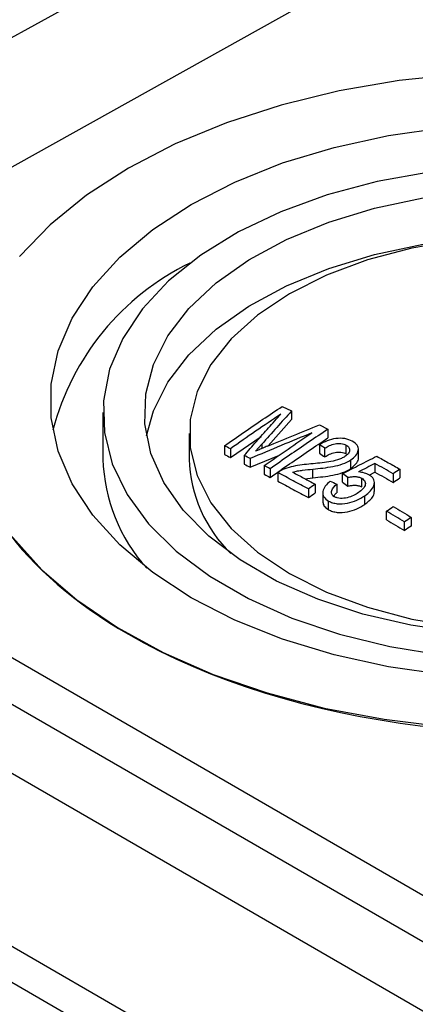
# Model space of a CAD drawing. Header units: millimetres. Extents: x 25 to 1092, y 25 to 838.
# Tile 34 of 46: x 989 to 1000, y 759 to 786. Entities that reach past the tile are written whole.
import ezdxf

# ---------------------------------------------------------------- set-up
doc = ezdxf.new("R2010")
doc.units = ezdxf.units.MM
doc.header["$LTSCALE"] = 4

msp = doc.modelspace()

# ---------------------------------------------------------------- linework, layer by layer
for p, q in [((996.632, 790.316), (971.377, 776.448)), ((1002.046, 789.734), (976.372, 775.431)), ((1038.951, 739.305), (976.372, 775.431)), ((991.177, 775.304), (991.177, 773.994)), ((996.248, 775.48), (996.514, 775.351)), ((996.514, 775.351), (996.514, 775.106)), ((1037.162, 739.024), (974.583, 775.15)), ((995.851, 774.365), (996.514, 775.106)), ((997.302, 774.957), (997.543, 774.834)), ((993.618, 774.712), (993.618, 773.994)), ((997.543, 774.834), (997.543, 774.589)), ((994.783, 774.038), (995.655, 774.634)), ((995.675, 774.412), (995.496, 774.212)), ((995.675, 774.412), (995.675, 774.29)), ((997.309, 774.401), (997.309, 774.156)), ((998.057, 774.143), (998.057, 774.388)), ((1035.28, 738.152), (972.742, 774.255)), ((994.614, 774.365), (994.614, 774.12)), ((994.783, 774.283), (994.783, 774.038)), ((995.172, 774.092), (995.172, 773.847)), ((995.346, 773.76), (996.175, 774.106)), ((997.458, 774.053), (997.458, 774.298)), ((998.407, 774.03), (998.407, 774.277)), ((995.346, 774.005), (995.346, 773.76)), ((998.189, 773.725), (998.189, 773.97)), ((998.874, 773.867), (998.874, 773.622)), ((995.739, 773.807), (995.739, 773.562)), ((995.908, 773.719), (995.908, 773.474)), ((996.121, 773.609), (996.121, 773.364)), ((997.115, 773.462), (997.115, 773.707)), ((997.958, 773.335), (997.958, 773.58)), ((998.712, 773.54), (998.874, 773.622)), ((999.39, 773.578), (999.39, 773.333)), ((999.581, 773.704), (999.581, 773.459)), ((996.887, 773.438), (997.115, 773.462)), ((997.182, 773.28), (997.182, 773.035)), ((997.798, 773.286), (997.798, 773.041)), ((998.103, 773.225), (998.103, 773.47)), ((998.498, 773.205), (998.498, 773.45)), ((998.856, 773.074), (998.856, 773.321)), ((996.991, 773.147), (996.991, 772.902)), ((997.397, 773.052), (997.397, 772.806)), ((997.561, 772.561), (997.561, 772.806)), ((998.588, 772.71), (998.588, 772.955)), ((999.199, 772.271), (999.199, 772.516)), ((999.708, 771.969), (999.708, 772.214)), ((999.899, 772.345), (999.899, 772.1)), ((1031.194, 735.628), (968.655, 771.731)), ((1030.515, 735.004), (967.976, 771.106))]:
    msp.add_line(p, q)
at = {"flags": 128}
for points in [[(1001.309, 784.87), (999.56, 784.687), (997.857, 784.395), (996.22, 783.996), (994.669, 783.495), (993.223, 782.899), (991.899, 782.215)], [(1000.849, 767.898), (999.253, 768.125), (997.715, 768.462), (996.259, 768.903), (994.905, 769.442), (993.675, 770.072), (992.584, 770.783), (991.65, 771.564), (990.886, 772.404), (990.303, 773.292), (989.909, 774.214), (989.711, 775.156), (989.711, 776.106), (989.909, 777.048), (990.303, 777.97), (990.886, 778.857), (991.65, 779.698), (992.584, 780.479), (993.675, 781.19), (994.905, 781.819), (996.259, 782.359), (997.715, 782.8), (999.253, 783.136), (1000.849, 783.364)], [(991.899, 782.215), (990.714, 781.45), (989.681, 780.616), (988.814, 779.72)], [(1000.416, 782.103), (998.934, 781.834), (997.523, 781.458), (996.207, 780.981), (995.008, 780.411), (993.945, 779.756), (993.036, 779.029), (992.295, 778.24), (991.735, 777.403), (991.365, 776.532), (991.191, 775.641), (991.216, 774.744), (991.44, 773.856), (991.858, 772.992), (992.464, 772.166), (993.248, 771.392), (994.197, 770.681), (995.296, 770.047), (996.526, 769.499), (997.868, 769.046), (999.299, 768.697), (1000.795, 768.455)], [(1001.302, 769.087), (999.884, 769.296), (998.527, 769.613), (997.256, 770.031), (996.092, 770.544), (995.058, 771.141), (994.17, 771.813), (993.445, 772.547), (992.897, 773.33), (992.534, 774.148), (992.363, 774.987), (992.387, 775.832), (992.607, 776.667), (993.017, 777.478), (993.61, 778.25), (994.377, 778.97), (995.303, 779.624), (996.372, 780.201), (997.564, 780.691), (998.859, 781.084), (1000.234, 781.375)], [(992.408, 774.649), (992.607, 775.357), (993.017, 776.168), (993.61, 776.94), (994.377, 777.659), (995.303, 778.313), (996.372, 778.891), (997.564, 779.38), (998.859, 779.774), (1000.234, 780.064), (1001.663, 780.246), (1003.121, 780.317), (1004.582, 780.274), (1006.021, 780.12), (1007.411, 779.856), (1008.728, 779.488), (1009.949, 779.022), (1011.05, 778.465)], [(1001.245, 780.176), (999.919, 779.951), (998.662, 779.619), (997.499, 779.188), (996.455, 778.666), (995.55, 778.063), (994.802, 777.391), (994.228, 776.666), (993.839, 775.9), (993.642, 775.111), (993.642, 774.313), (993.839, 773.523), (994.228, 772.758), (994.802, 772.032), (995.55, 771.361), (996.455, 770.758), (997.499, 770.235), (998.662, 769.804), (999.919, 769.472), (1001.245, 769.248)], [(988.625, 771.774), (989.449, 770.865), (990.441, 770.014), (991.589, 769.231), (992.88, 768.526), (994.297, 767.907), (995.824, 767.382), (997.441, 766.957), (999.13, 766.637), (1000.869, 766.427)]]:
    msp.add_lwpolyline(points, dxfattribs=at)
for centre, radius, start, end in [((996.828, 772.957), 7.307, 115.9057, 165.2896), ((995.92, 774.109), 4.744, 181.396, 222.4803), ((997.491, 774.105), 3.875, 181.6458, 225.9448)]:
    msp.add_arc(centre, radius, start, end)
for start_param, end_param in [(3.150019, 3.935417), (3.935417, 6.291611)]:
    msp.add_ellipse((1003.304, 775.395), major_axis=(16.128, -0.24), ratio=0.567125, start_param=start_param, end_param=end_param)
for points, knots in [([(994.614, 774.365), (994.795, 774.492), (995.158, 774.746), (995.703, 775.117), (996.066, 775.359), (996.248, 775.48)], [0, 0, 0, 0, 0.3333413, 0.6666587, 1, 1, 1, 1]), ([(996.21, 775.26), (995.972, 775.1), (995.496, 774.781), (995.021, 774.449), (994.783, 774.283)], [0, 0, 0, 0, 0.5, 1, 1, 1, 1]), ([(995.172, 774.092), (995.288, 774.224), (995.518, 774.488), (995.864, 774.877), (996.095, 775.132), (996.21, 775.26)], [0, 0, 0, 0, 0.3333398, 0.6666602, 1, 1, 1, 1]), ([(996.514, 775.351), (996.374, 775.197), (996.094, 774.888), (995.814, 774.571), (995.675, 774.412)], [0, 0, 0, 0, 0.5, 1, 1, 1, 1]), ([(997.088, 774.731), (996.797, 774.613), (996.216, 774.377), (995.636, 774.129), (995.346, 774.005)], [0, 0, 0, 0, 0.5, 1, 1, 1, 1]), ([(995.739, 773.807), (995.963, 773.963), (996.413, 774.277), (996.863, 774.58), (997.088, 774.731)], [0, 0, 0, 0, 0.5, 1, 1, 1, 1]), ([(997.543, 774.834), (997.361, 774.713), (996.997, 774.471), (996.453, 774.099), (996.09, 773.846), (995.908, 773.719)], [0, 0, 0, 0, 0.333341, 0.666659, 1, 1, 1, 1]), ([(995.908, 773.474), (996.09, 773.601), (996.453, 773.854), (996.997, 774.226), (997.361, 774.468), (997.543, 774.589)], [0, 0, 0, 0, 0.333341, 0.666659, 1, 1, 1, 1]), ([(998.233, 774.497), (998.17, 774.529), (998.102, 774.555), (997.94, 774.583), (997.851, 774.583), (997.68, 774.559), (997.597, 774.535), (997.446, 774.475), (997.376, 774.439), (997.309, 774.401)], [0, 0, 0, 0, 0.25, 0.25, 0.5, 0.5, 0.75, 0.75, 1, 1, 1, 1]), ([(997.458, 774.298), (997.498, 774.325), (997.541, 774.35), (997.636, 774.393), (997.688, 774.412), (997.8, 774.433), (997.858, 774.436), (997.967, 774.425), (998.015, 774.409), (998.057, 774.388)], [0, 0, 0, 0, 0.25, 0.25, 0.5, 0.5, 0.75, 0.75, 1, 1, 1, 1]), ([(998.057, 774.388), (998.091, 774.368), (998.12, 774.345), (998.154, 774.291), (998.159, 774.261), (998.15, 774.2), (998.136, 774.17), (998.089, 774.114), (998.057, 774.088), (998.022, 774.064)], [0, 0, 0, 0, 0.25, 0.25, 0.5, 0.5, 0.75, 0.75, 1, 1, 1, 1]), ([(998.189, 773.97), (998.245, 774.009), (998.295, 774.051), (998.368, 774.143), (998.393, 774.193), (998.413, 774.292), (998.403, 774.342), (998.342, 774.429), (998.289, 774.465), (998.233, 774.497)], [0, 0, 0, 0, 0.25, 0.25, 0.5, 0.5, 0.75, 0.75, 1, 1, 1, 1]), ([(995.832, 774.357), (995.789, 774.338), (995.745, 774.32), (995.702, 774.302), (995.667, 774.287), (995.633, 774.272), (995.599, 774.257), (995.564, 774.242), (995.53, 774.227), (995.496, 774.212)], [0.0000000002, 0.0000000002, 0.0000000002, 0.0000000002, 0.0001500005, 0.0001500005, 0.0001500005, 0.0002687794, 0.0002687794, 0.0002687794, 0.0003875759, 0.0003875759, 0.0003875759, 0.0003875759]), ([(997.458, 774.053), (997.498, 774.08), (997.541, 774.105), (997.636, 774.148), (997.688, 774.167), (997.8, 774.188), (997.858, 774.191), (997.967, 774.18), (998.015, 774.164), (998.057, 774.143)], [0, 0, 0, 0, 0.25, 0.25, 0.5, 0.5, 0.75, 0.75, 1, 1, 1, 1]), ([(997.062, 773.855), (996.894, 773.84), (996.726, 773.821), (996.481, 773.766), (996.401, 773.744), (996.251, 773.687), (996.18, 773.652), (996.121, 773.609)], [0, 0, 0, 0, 0.5, 0.5, 0.75, 0.75, 1, 1, 1, 1]), ([(998.022, 774.064), (997.991, 774.044), (997.958, 774.026), (997.887, 773.994), (997.849, 773.98), (997.731, 773.944), (997.65, 773.926), (997.4, 773.886), (997.231, 773.87), (997.062, 773.855)], [0, 0, 0, 0, 0.125, 0.125, 0.25, 0.25, 0.5, 0.5, 1, 1, 1, 1]), ([(997.115, 773.707), (997.306, 773.727), (997.497, 773.747), (997.779, 773.8), (997.87, 773.822), (998.041, 773.885), (998.119, 773.925), (998.189, 773.97)], [0, 0, 0, 0, 0.5, 0.5, 0.75, 0.75, 1, 1, 1, 1]), ([(998.189, 773.725), (998.251, 773.777), (998.356, 773.867), (998.414, 773.98), (998.405, 774.026), (998.404, 774.03)], [0, 0, 0, 0, 0.563181, 0.962796, 1, 1, 1, 1]), ([(999.39, 773.578), (999.304, 773.626), (999.132, 773.724), (998.96, 773.819), (998.874, 773.867)], [0, 0, 0, 0, 0.5, 1, 1, 1, 1]), ([(998.923, 774.072), (999.032, 774.012), (999.252, 773.89), (999.471, 773.766), (999.581, 773.704)], [0, 0, 0, 0, 0.5, 1, 1, 1, 1]), ([(996.545, 773.621), (996.591, 773.634), (996.637, 773.646), (996.731, 773.664), (996.779, 773.671), (996.923, 773.688), (997.019, 773.698), (997.115, 773.707)], [0, 0, 0, 0, 0.25, 0.25, 0.5, 0.5, 1, 1, 1, 1]), ([(997.115, 773.462), (997.306, 773.482), (997.497, 773.502), (997.779, 773.555), (997.87, 773.577), (998.041, 773.64), (998.119, 773.68), (998.189, 773.725)], [0, 0, 0, 0, 0.5, 0.5, 0.75, 0.75, 1, 1, 1, 1]), ([(998.715, 773.539), (998.671, 773.561), (998.625, 773.582), (998.522, 773.613), (998.466, 773.622), (998.409, 773.63)], [0, 0, 0, 0, 0.5, 0.5, 1, 1, 1, 1]), ([(998.588, 772.955), (998.647, 772.998), (998.704, 773.042), (998.793, 773.139), (998.827, 773.192), (998.86, 773.299), (998.861, 773.355), (998.831, 773.432), (998.816, 773.457), (998.773, 773.501), (998.745, 773.52), (998.715, 773.539)], [0, 0, 0, 0, 0.25, 0.25, 0.5, 0.5, 0.75, 0.75, 0.875, 0.875, 1, 1, 1, 1]), ([(998.874, 773.622), (998.96, 773.574), (999.132, 773.479), (999.304, 773.381), (999.39, 773.333)], [0, 0, 0, 0, 0.5, 1, 1, 1, 1]), ([(997.607, 773.365), (997.554, 773.322), (997.506, 773.277), (997.432, 773.181), (997.407, 773.129), (997.392, 773.025), (997.4, 772.973), (997.456, 772.879), (997.504, 772.84), (997.561, 772.806)], [0, 0, 0, 0, 0.25, 0.25, 0.5, 0.5, 0.75, 0.75, 1, 1, 1, 1]), ([(997.729, 772.926), (997.693, 772.948), (997.666, 772.975), (997.643, 773.038), (997.643, 773.071), (997.676, 773.17), (997.734, 773.23), (997.798, 773.286)], [0, 0, 0, 0, 0.25, 0.25, 0.5, 0.5, 1, 1, 1, 1]), ([(998.103, 773.47), (998.137, 773.478), (998.171, 773.486), (998.241, 773.496), (998.277, 773.498), (998.346, 773.495), (998.381, 773.491), (998.443, 773.475), (998.472, 773.463), (998.498, 773.45)], [0, 0, 0, 0, 0.25, 0.25, 0.5, 0.5, 0.75, 0.75, 1, 1, 1, 1]), ([(998.498, 773.45), (998.519, 773.438), (998.538, 773.425), (998.57, 773.394), (998.582, 773.377), (998.605, 773.324), (998.605, 773.286), (998.581, 773.21), (998.555, 773.174), (998.49, 773.106), (998.451, 773.075), (998.409, 773.045)], [0, 0, 0, 0, 0.125, 0.125, 0.25, 0.25, 0.5, 0.5, 0.75, 0.75, 1, 1, 1, 1]), ([(997.698, 772.928), (997.706, 772.943), (997.73, 772.984), (997.772, 773.019), (997.798, 773.041)], [0, 0, 0, 0, 0.369585, 1, 1, 1, 1]), ([(998.409, 773.045), (998.363, 773.014), (998.315, 772.985), (998.21, 772.935), (998.15, 772.914), (998.027, 772.886), (997.961, 772.879), (997.867, 772.884), (997.835, 772.888), (997.779, 772.903), (997.753, 772.914), (997.729, 772.926)], [0, 0, 0, 0, 0.25, 0.25, 0.5, 0.5, 0.75, 0.75, 0.875, 0.875, 1, 1, 1, 1]), ([(998.103, 773.225), (998.137, 773.233), (998.171, 773.241), (998.241, 773.251), (998.277, 773.253), (998.346, 773.25), (998.381, 773.246), (998.443, 773.23), (998.472, 773.218), (998.498, 773.205)], [0, 0, 0, 0, 0.25, 0.25, 0.5, 0.5, 0.75, 0.75, 1, 1, 1, 1]), ([(998.588, 772.71), (998.668, 772.775), (998.794, 772.878), (998.863, 773.014), (998.851, 773.066), (998.85, 773.074)], [0, 0, 0, 0, 0.59171, 0.93684, 1, 1, 1, 1]), ([(997.401, 772.807), (997.403, 772.767), (997.407, 772.687), (997.487, 772.608), (997.545, 772.571), (997.561, 772.561)], [0, 0, 0, 0, 0.414071, 0.843086, 1, 1, 1, 1]), ([(997.561, 772.806), (997.596, 772.788), (997.633, 772.771), (997.715, 772.745), (997.76, 772.736), (997.899, 772.721), (997.998, 772.73), (998.186, 772.766), (998.277, 772.794), (998.442, 772.866), (998.518, 772.909), (998.588, 772.955)], [0, 0, 0, 0, 0.125, 0.125, 0.25, 0.25, 0.5, 0.5, 0.75, 0.75, 1, 1, 1, 1]), ([(997.561, 772.561), (997.596, 772.543), (997.633, 772.526), (997.715, 772.5), (997.76, 772.491), (997.899, 772.476), (997.998, 772.485), (998.186, 772.521), (998.277, 772.549), (998.442, 772.621), (998.518, 772.664), (998.588, 772.71)], [0, 0, 0, 0, 0.125, 0.125, 0.25, 0.25, 0.5, 0.5, 0.75, 0.75, 1, 1, 1, 1]), ([(999.39, 772.647), (999.475, 772.597), (999.644, 772.497), (999.814, 772.396), (999.899, 772.345)], [0, 0, 0, 0, 0.5, 1, 1, 1, 1]), ([(965.782, 768.153), (971.073, 765.274), (976.338, 762.361), (986.822, 756.476), (992.041, 753.504), (1002.435, 747.504), (1007.61, 744.475), (1017.913, 738.36), (1023.041, 735.273), (1028.142, 732.153)], [0, 0, 0, 0, 0.25, 0.25, 0.5, 0.5, 0.75, 0.75, 1, 1, 1, 1]), ([(1025.524, 729.637), (1024.146, 730.433), (1021.535, 731.941), (1016.316, 734.952), (1007.266, 740.174), (994.269, 747.673), (981.329, 755.147), (972.37, 760.322), (967.214, 763.299), (964.638, 764.786), (963.278, 765.571)], [0, 0, 0, 0, 0.066, 0.125, 0.25, 0.5, 0.75, 0.875, 0.934, 1, 1, 1, 1])]:
    msp.add_open_spline(points, degree=3, knots=knots)
for points in [[(995.832, 774.357), (996.077, 774.459), (996.567, 774.663), (997.057, 774.859), (997.302, 774.957)], [(997.458, 774.298), (997.408, 774.332), (997.359, 774.367), (997.309, 774.401)], [(994.783, 774.283), (994.727, 774.311), (994.67, 774.338), (994.614, 774.365)], [(994.614, 774.12), (994.67, 774.093), (994.727, 774.066), (994.783, 774.038)], [(995.346, 774.005), (995.288, 774.034), (995.23, 774.063), (995.172, 774.092)], [(997.309, 774.156), (997.359, 774.122), (997.408, 774.087), (997.458, 774.053)], [(995.172, 773.847), (995.23, 773.818), (995.288, 773.789), (995.346, 773.76)], [(997.958, 773.58), (998.119, 773.663), (998.44, 773.829), (998.762, 773.991), (998.923, 774.072)], [(998.874, 773.867), (998.796, 773.828), (998.641, 773.749), (998.486, 773.67), (998.409, 773.63)], [(995.908, 773.719), (995.852, 773.749), (995.795, 773.778), (995.739, 773.807)], [(995.739, 773.562), (995.795, 773.533), (995.852, 773.504), (995.908, 773.474)], [(996.991, 773.147), (996.846, 773.225), (996.556, 773.382), (996.266, 773.533), (996.121, 773.609)], [(996.545, 773.621), (996.651, 773.565), (996.864, 773.453), (997.076, 773.338), (997.182, 773.28)], [(998.103, 773.47), (998.055, 773.506), (998.006, 773.543), (997.958, 773.58)], [(999.581, 773.704), (999.517, 773.662), (999.453, 773.62), (999.39, 773.578)], [(996.121, 773.364), (996.266, 773.289), (996.556, 773.137), (996.846, 772.98), (996.991, 772.902)], [(997.182, 773.28), (997.118, 773.236), (997.055, 773.191), (996.991, 773.147)], [(997.607, 773.365), (997.67, 773.339), (997.734, 773.312), (997.798, 773.286)], [(997.958, 773.335), (998.006, 773.298), (998.055, 773.262), (998.103, 773.225)], [(999.39, 773.333), (999.453, 773.375), (999.517, 773.417), (999.581, 773.459)], [(996.991, 772.902), (997.055, 772.946), (997.118, 772.991), (997.182, 773.035)], [(999.199, 772.516), (999.262, 772.56), (999.326, 772.603), (999.39, 772.647)], [(999.708, 772.214), (999.623, 772.265), (999.453, 772.366), (999.284, 772.466), (999.199, 772.516)], [(999.199, 772.271), (999.284, 772.221), (999.453, 772.121), (999.623, 772.02), (999.708, 771.969)], [(999.899, 772.345), (999.835, 772.301), (999.772, 772.258), (999.708, 772.214)], [(999.899, 772.1), (999.835, 772.057), (999.772, 772.013), (999.708, 771.969)]]:
    msp.add_open_spline(points, degree=3)

doc.saveas('drawing.dxf')
